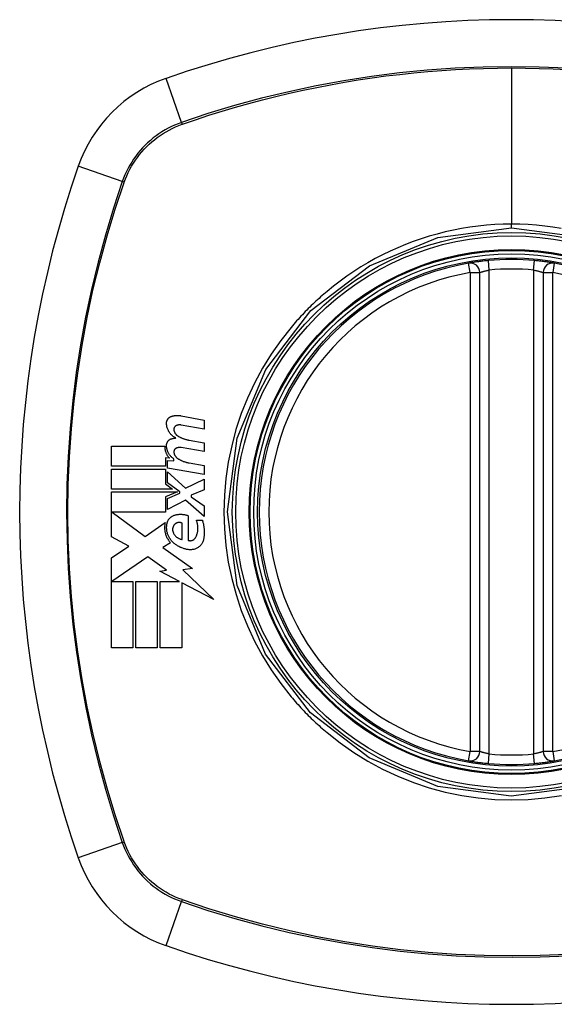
# Model space of a CAD drawing. Header units: inches. Extents: x 28 to 747, y 82 to 346.
# Tile 109 of 246: x 309.472 to 310.136, y 226.177 to 227.398. Entities that reach past the tile are written whole.
import ezdxf

# ---------------------------------------------------------------- set-up
doc = ezdxf.new("R2010")
doc.units = ezdxf.units.IN
doc.header["$MEASUREMENT"] = 0
doc.layers.add('Visible Edges(ANSI)', color=7, linetype='Continuous', lineweight=25)
doc.layers.add('Visible Tangent Edges(ANSI)', color=7, linetype='Continuous', lineweight=25)

msp = doc.modelspace()

# ---------------------------------------------------------------- linework, layer by layer
at = {"layer": 'Visible Edges(ANSI)'}
for p, q in [((310.0433, 226.4909), (310.0433, 227.0845)), ((310.122, 227.0845), (310.122, 226.4909)), ((309.6728, 226.907), (309.7014, 226.9015)), ((309.7014, 226.9015), (309.7014, 226.8905)), ((309.7014, 226.8905), (309.6727, 226.8955)), ((309.6827, 226.8768), (309.7014, 226.8735)), ((309.5862, 226.8445), (309.5862, 226.8692)), ((309.5862, 226.8692), (309.6524, 226.8692)), ((309.7014, 226.8625), (309.6727, 226.8675)), ((309.7014, 226.8735), (309.7014, 226.8625)), ((309.6587, 226.8543), (309.6535, 226.8547)), ((309.6535, 226.8547), (309.6535, 226.8445)), ((309.6559, 226.8422), (309.6559, 226.8517)), ((309.6559, 226.8517), (309.6639, 226.851)), ((309.6639, 226.851), (309.6639, 226.8534)), ((309.6535, 226.8445), (309.5862, 226.8445)), ((309.5862, 226.8162), (309.5862, 226.841)), ((309.5862, 226.841), (309.6535, 226.841)), ((309.6535, 226.841), (309.6535, 226.8225)), ((309.7014, 226.8342), (309.6559, 226.8422)), ((309.6559, 226.8238), (309.6559, 226.8375)), ((309.6559, 226.8375), (309.678, 226.8172)), ((309.6827, 226.8485), (309.7014, 226.8452)), ((309.7014, 226.8452), (309.7014, 226.8342)), ((309.678, 226.8172), (309.7014, 226.8285)), ((309.7014, 226.8285), (309.7014, 226.815)), ((309.6622, 226.8162), (309.5862, 226.8162)), ((309.5862, 226.757), (309.5862, 226.8127)), ((309.5862, 226.8127), (309.6683, 226.8127)), ((309.6535, 226.8225), (309.6622, 226.8162)), ((309.6683, 226.8127), (309.6535, 226.8065)), ((309.6712, 226.8127), (309.6559, 226.8238)), ((309.6712, 226.811), (309.6712, 226.8127)), ((309.7014, 226.815), (309.6852, 226.8087)), ((309.6535, 226.8065), (309.6535, 226.7877)), ((309.6559, 226.8045), (309.6712, 226.811)), ((309.6559, 226.791), (309.6559, 226.8045)), ((309.6782, 226.8025), (309.6559, 226.791)), ((309.7014, 226.782), (309.6782, 226.8025)), ((309.6852, 226.8087), (309.6852, 226.8067)), ((309.6852, 226.8067), (309.7014, 226.7955)), ((309.7014, 226.7955), (309.7014, 226.782)), ((309.6535, 226.7877), (309.5872, 226.7877)), ((309.5872, 226.7877), (309.628, 226.7572)), ((309.6817, 226.783), (309.6817, 226.7525)), ((309.6917, 226.7775), (309.6992, 226.7775)), ((309.628, 226.7572), (309.6529, 226.7745)), ((309.6742, 226.7537), (309.6742, 226.7737)), ((309.6079, 226.7454), (309.5862, 226.757)), ((309.5862, 226.7307), (309.6079, 226.7454)), ((309.6597, 226.7495), (309.65, 226.7437)), ((309.65, 226.7437), (309.6867, 226.7175)), ((309.5862, 226.6192), (309.5862, 226.7307)), ((309.6314, 226.7322), (309.5867, 226.7015)), ((309.6548, 226.7158), (309.6314, 226.7322)), ((309.6464, 226.7142), (309.6548, 226.7158)), ((309.6867, 226.7175), (309.6749, 226.7159)), ((309.6749, 226.7159), (309.7134, 226.6793)), ((309.6709, 226.7015), (309.6464, 226.7142)), ((309.5867, 226.7015), (309.6129, 226.7015)), ((309.6129, 226.7015), (309.6129, 226.6192)), ((309.6164, 226.6192), (309.6164, 226.7015)), ((309.6164, 226.7015), (309.6432, 226.7015)), ((309.6432, 226.7015), (309.6432, 226.6192)), ((309.6469, 226.6192), (309.6469, 226.7015)), ((309.6469, 226.7015), (309.6709, 226.7015)), ((309.7134, 226.6793), (309.6737, 226.7)), ((309.6737, 226.7), (309.6737, 226.6192)), ((309.6129, 226.6192), (309.5862, 226.6192)), ((309.6432, 226.6192), (309.6164, 226.6192)), ((309.6737, 226.6192), (309.6469, 226.6192))]:
    msp.add_line(p, q, dxfattribs=at)
at = {"layer": 'Visible Edges(ANSI)', "flags": 128}
for points in [[(310.054, 227.0994), (310.0524, 227.0992), (310.0508, 227.0991), (310.0492, 227.0989), (310.0477, 227.0987), (310.0461, 227.0986), (310.0446, 227.0984), (310.0432, 227.0982), (310.0418, 227.098), (310.0404, 227.0978), (310.0391, 227.0977), (310.0378, 227.0975), (310.0367, 227.0973), (310.0356, 227.0971), (310.0346, 227.097), (310.0336, 227.0968), (310.0328, 227.0967), (310.032, 227.0966), (310.0313, 227.0965), (310.0308, 227.0964), (310.0303, 227.0963), (310.0299, 227.0962), (310.0297, 227.0962), (310.0295, 227.0962), (310.0295, 227.0961)], [(310.1358, 227.0961), (310.1358, 227.0962), (310.1356, 227.0962), (310.1354, 227.0962), (310.135, 227.0963), (310.1345, 227.0964), (310.134, 227.0965), (310.1333, 227.0966), (310.1325, 227.0967), (310.1317, 227.0968), (310.1307, 227.097), (310.1297, 227.0971), (310.1286, 227.0973), (310.1274, 227.0975), (310.1262, 227.0977), (310.1249, 227.0978), (310.1235, 227.098), (310.1221, 227.0982), (310.1206, 227.0984), (310.1191, 227.0986), (310.1176, 227.0987), (310.1161, 227.0989), (310.1145, 227.0991), (310.1129, 227.0992), (310.1113, 227.0994)], [(309.6547, 226.898), (309.6547, 226.8984), (309.6547, 226.8989), (309.6548, 226.8993), (309.6549, 226.8998), (309.655, 226.9002), (309.6551, 226.9007), (309.6553, 226.9011), (309.6555, 226.9015), (309.6557, 226.9019), (309.6559, 226.9023), (309.6561, 226.9027), (309.6564, 226.9031), (309.6567, 226.9035), (309.657, 226.9038), (309.6573, 226.9041), (309.6576, 226.9044), (309.6579, 226.9047), (309.6583, 226.905), (309.6587, 226.9052), (309.659, 226.9055), (309.6594, 226.9057), (309.6598, 226.9059), (309.6602, 226.9061), (309.6607, 226.9062)], [(309.6607, 226.9062), (309.6611, 226.9064), (309.6616, 226.9065), (309.6621, 226.9067), (309.6626, 226.9068), (309.6631, 226.9069), (309.6637, 226.907), (309.6642, 226.9071), (309.6647, 226.9072), (309.6652, 226.9072), (309.6657, 226.9073), (309.6662, 226.9074), (309.6667, 226.9074), (309.6672, 226.9074), (309.6677, 226.9074), (309.6683, 226.9074), (309.6688, 226.9074), (309.6693, 226.9074), (309.6698, 226.9074), (309.6703, 226.9074), (309.6708, 226.9073), (309.6713, 226.9072), (309.6718, 226.9072), (309.6723, 226.9071), (309.6728, 226.907)], [(309.6662, 226.8795), (309.6653, 226.8799), (309.6645, 226.8804), (309.6637, 226.8809), (309.663, 226.8814), (309.6622, 226.882), (309.6615, 226.8826), (309.6608, 226.8832), (309.6601, 226.8839), (309.6595, 226.8846), (309.6589, 226.8854), (309.6584, 226.8861), (309.6578, 226.8869), (309.6573, 226.8878), (309.6569, 226.8886), (309.6565, 226.8895), (309.6561, 226.8904), (309.6558, 226.8913), (309.6555, 226.8922), (309.6552, 226.8931), (309.655, 226.8941), (309.6549, 226.895), (309.6548, 226.896), (309.6547, 226.897), (309.6547, 226.898)], [(309.6668, 226.8948), (309.6665, 226.8947), (309.6663, 226.8946), (309.6661, 226.8945), (309.6659, 226.8943), (309.6657, 226.8942), (309.6655, 226.894), (309.6653, 226.8938), (309.6651, 226.8936), (309.6649, 226.8934), (309.6648, 226.8932), (309.6646, 226.893), (309.6645, 226.8928), (309.6643, 226.8925), (309.6642, 226.8923), (309.6641, 226.8921), (309.664, 226.8918), (309.664, 226.8916), (309.6639, 226.8913), (309.6638, 226.891), (309.6638, 226.8908), (309.6638, 226.8905), (309.6638, 226.8902), (309.6638, 226.89), (309.6638, 226.8897)], [(309.6638, 226.8897), (309.6639, 226.8893), (309.6639, 226.8889), (309.664, 226.8885), (309.6641, 226.8881), (309.6642, 226.8878), (309.6643, 226.8874), (309.6645, 226.887), (309.6646, 226.8866), (309.6648, 226.8863), (309.665, 226.8859), (309.6651, 226.8856), (309.6654, 226.8852), (309.6656, 226.8849), (309.6658, 226.8846), (309.666, 226.8843), (309.6663, 226.884), (309.6665, 226.8837), (309.6668, 226.8834), (309.6671, 226.8831), (309.6674, 226.8829), (309.6677, 226.8826), (309.668, 226.8824), (309.6683, 226.8822), (309.6686, 226.882)], [(309.6727, 226.8955), (309.6724, 226.8956), (309.6722, 226.8956), (309.6719, 226.8956), (309.6717, 226.8956), (309.6714, 226.8957), (309.6712, 226.8957), (309.6709, 226.8957), (309.6707, 226.8957), (309.6704, 226.8957), (309.6702, 226.8957), (309.6699, 226.8956), (309.6697, 226.8956), (309.6694, 226.8956), (309.6692, 226.8955), (309.6689, 226.8955), (309.6687, 226.8954), (309.6684, 226.8954), (309.6682, 226.8953), (309.668, 226.8953), (309.6677, 226.8952), (309.6675, 226.8951), (309.6672, 226.895), (309.667, 226.8949), (309.6668, 226.8948)], [(309.6547, 226.8705), (309.6547, 226.8709), (309.6547, 226.8714), (309.6548, 226.8718), (309.6549, 226.8723), (309.655, 226.8727), (309.6551, 226.8731), (309.6553, 226.8735), (309.6555, 226.874), (309.6557, 226.8744), (309.6559, 226.8748), (309.6561, 226.8751), (309.6564, 226.8755), (309.6567, 226.8758), (309.657, 226.8762), (309.6573, 226.8765), (309.6576, 226.8768), (309.658, 226.8771), (309.6583, 226.8773), (309.6587, 226.8776), (309.6591, 226.8778), (309.6594, 226.878), (309.6598, 226.8782), (309.6602, 226.8783), (309.6607, 226.8785)], [(309.6607, 226.8785), (309.6609, 226.8785), (309.6611, 226.8786), (309.6613, 226.8787), (309.6616, 226.8787), (309.6618, 226.8788), (309.662, 226.8788), (309.6622, 226.8789), (309.6625, 226.8789), (309.6627, 226.879), (309.6629, 226.879), (309.6632, 226.8791), (309.6634, 226.8791), (309.6636, 226.8792), (309.6638, 226.8792), (309.6641, 226.8792), (309.6643, 226.8793), (309.6645, 226.8793), (309.6648, 226.8793), (309.665, 226.8794), (309.6652, 226.8794), (309.6655, 226.8794), (309.6657, 226.8794), (309.6659, 226.8794), (309.6662, 226.8795)], [(309.6686, 226.882), (309.6692, 226.8816), (309.6697, 226.8813), (309.6703, 226.881), (309.6708, 226.8807), (309.6714, 226.8804), (309.6719, 226.8801), (309.6725, 226.8799), (309.6731, 226.8796), (309.6736, 226.8794), (309.6742, 226.8791), (309.6748, 226.8789), (309.6754, 226.8787), (309.676, 226.8785), (309.6766, 226.8783), (309.6772, 226.8781), (309.6778, 226.8779), (309.6784, 226.8777), (309.679, 226.8775), (309.6796, 226.8774), (309.6802, 226.8772), (309.6808, 226.8771), (309.6814, 226.877), (309.682, 226.8769), (309.6827, 226.8768)], [(309.6524, 226.8692), (309.6524, 226.8685), (309.6524, 226.8678), (309.6525, 226.8671), (309.6525, 226.8664), (309.6526, 226.8657), (309.6528, 226.865), (309.6529, 226.8643), (309.6531, 226.8636), (309.6533, 226.863), (309.6535, 226.8623), (309.6537, 226.8617), (309.654, 226.861), (309.6543, 226.8604), (309.6546, 226.8597), (309.6549, 226.8591), (309.6552, 226.8585), (309.6556, 226.8579), (309.656, 226.8574), (309.6564, 226.8568), (309.6568, 226.8563), (309.6572, 226.8557), (309.6577, 226.8552), (309.6582, 226.8547), (309.6587, 226.8543)], [(309.6639, 226.8534), (309.6632, 226.8539), (309.6626, 226.8544), (309.6619, 226.8549), (309.6613, 226.8554), (309.6607, 226.856), (309.6601, 226.8566), (309.6595, 226.8572), (309.659, 226.8578), (309.6585, 226.8585), (309.658, 226.8592), (309.6576, 226.8599), (309.6571, 226.8606), (309.6568, 226.8614), (309.6564, 226.8622), (309.6561, 226.8629), (309.6558, 226.8637), (309.6555, 226.8646), (309.6553, 226.8654), (309.6551, 226.8662), (309.6549, 226.867), (309.6548, 226.8679), (309.6547, 226.8687), (309.6547, 226.8696), (309.6547, 226.8705)], [(309.6668, 226.8668), (309.6665, 226.8667), (309.6663, 226.8666), (309.6661, 226.8665), (309.6659, 226.8663), (309.6657, 226.8662), (309.6655, 226.866), (309.6653, 226.8658), (309.6651, 226.8656), (309.6649, 226.8654), (309.6648, 226.8652), (309.6646, 226.865), (309.6645, 226.8648), (309.6643, 226.8646), (309.6642, 226.8643), (309.6641, 226.8641), (309.664, 226.8638), (309.664, 226.8636), (309.6639, 226.8633), (309.6638, 226.8631), (309.6638, 226.8628), (309.6638, 226.8625), (309.6638, 226.8623), (309.6638, 226.862), (309.6638, 226.8617)], [(309.6638, 226.8617), (309.6639, 226.8613), (309.6639, 226.8609), (309.664, 226.8605), (309.6641, 226.8601), (309.6642, 226.8598), (309.6643, 226.8594), (309.6645, 226.859), (309.6646, 226.8586), (309.6648, 226.8583), (309.665, 226.8579), (309.6651, 226.8576), (309.6654, 226.8572), (309.6656, 226.8569), (309.6658, 226.8566), (309.666, 226.8563), (309.6663, 226.856), (309.6665, 226.8557), (309.6668, 226.8554), (309.6671, 226.8551), (309.6674, 226.8549), (309.6677, 226.8546), (309.668, 226.8544), (309.6683, 226.8542), (309.6686, 226.854)], [(309.6727, 226.8675), (309.6724, 226.8676), (309.6722, 226.8676), (309.6719, 226.8676), (309.6717, 226.8677), (309.6714, 226.8677), (309.6712, 226.8677), (309.6709, 226.8677), (309.6707, 226.8677), (309.6704, 226.8677), (309.6702, 226.8677), (309.6699, 226.8676), (309.6697, 226.8676), (309.6694, 226.8676), (309.6692, 226.8675), (309.6689, 226.8675), (309.6687, 226.8674), (309.6684, 226.8674), (309.6682, 226.8673), (309.668, 226.8673), (309.6677, 226.8672), (309.6675, 226.8671), (309.6672, 226.867), (309.667, 226.8669), (309.6668, 226.8668)], [(309.6686, 226.854), (309.6692, 226.8536), (309.6697, 226.8533), (309.6703, 226.853), (309.6708, 226.8527), (309.6714, 226.8524), (309.6719, 226.8521), (309.6725, 226.8518), (309.6731, 226.8515), (309.6736, 226.8513), (309.6742, 226.851), (309.6748, 226.8508), (309.6754, 226.8505), (309.676, 226.8503), (309.6766, 226.8501), (309.6772, 226.8499), (309.6778, 226.8497), (309.6784, 226.8495), (309.679, 226.8494), (309.6796, 226.8492), (309.6802, 226.849), (309.6808, 226.8489), (309.6814, 226.8488), (309.682, 226.8486), (309.6827, 226.8485)], [(309.6552, 226.7725), (309.6552, 226.773), (309.6553, 226.7736), (309.6554, 226.7742), (309.6556, 226.7747), (309.6557, 226.7753), (309.6559, 226.7758), (309.6561, 226.7763), (309.6564, 226.7769), (309.6566, 226.7774), (309.6569, 226.7779), (309.6572, 226.7783), (309.6575, 226.7788), (309.6579, 226.7793), (309.6582, 226.7797), (309.6586, 226.7801), (309.659, 226.7805), (309.6594, 226.7809), (309.6598, 226.7812), (309.6603, 226.7816), (309.6607, 226.7819), (309.6612, 226.7822), (309.6617, 226.7825), (309.6622, 226.7827), (309.6627, 226.783)], [(309.6627, 226.783), (309.6634, 226.7833), (309.6642, 226.7836), (309.6649, 226.7838), (309.6657, 226.7841), (309.6665, 226.7843), (309.6673, 226.7845), (309.6681, 226.7846), (309.6689, 226.7847), (309.6697, 226.7848), (309.6705, 226.7849), (309.6713, 226.785), (309.6722, 226.785), (309.673, 226.785), (309.6738, 226.7849), (309.6746, 226.7848), (309.6754, 226.7847), (309.6762, 226.7846), (309.677, 226.7845), (309.6778, 226.7843), (309.6786, 226.7841), (309.6794, 226.7838), (309.6801, 226.7836), (309.6809, 226.7833), (309.6817, 226.783)], [(309.6912, 226.7567), (309.6915, 226.7575), (309.6919, 226.7583), (309.6922, 226.7592), (309.6924, 226.76), (309.6927, 226.7609), (309.6929, 226.7617), (309.6931, 226.7626), (309.6933, 226.7635), (309.6934, 226.7643), (309.6935, 226.7652), (309.6936, 226.7661), (309.6936, 226.767), (309.6936, 226.7679), (309.6936, 226.7688), (309.6935, 226.7697), (309.6934, 226.7706), (309.6933, 226.7715), (309.6932, 226.7724), (309.693, 226.7732), (309.6928, 226.7741), (309.6925, 226.7749), (309.6923, 226.7758), (309.692, 226.7766), (309.6917, 226.7775)], [(309.6992, 226.7775), (309.6994, 226.7766), (309.6997, 226.7756), (309.6999, 226.7747), (309.7001, 226.7738), (309.7004, 226.7729), (309.7005, 226.772), (309.7007, 226.771), (309.7009, 226.7701), (309.701, 226.7691), (309.7011, 226.7682), (309.7012, 226.7673), (309.7013, 226.7663), (309.7014, 226.7654), (309.7014, 226.7644), (309.7014, 226.7635), (309.7015, 226.7625), (309.7014, 226.7616), (309.7014, 226.7606), (309.7014, 226.7597), (309.7013, 226.7587), (309.7012, 226.7578), (309.7011, 226.7568), (309.701, 226.7559), (309.7009, 226.755)], [(309.6529, 226.7745), (309.6527, 226.7734), (309.6525, 226.7722), (309.6524, 226.7711), (309.6523, 226.77), (309.6522, 226.7689), (309.6522, 226.7677), (309.6523, 226.7666), (309.6524, 226.7655), (309.6525, 226.7644), (309.6527, 226.7632), (309.6529, 226.7621), (309.6532, 226.761), (309.6535, 226.76), (309.6539, 226.7589), (309.6543, 226.7579), (309.6547, 226.7568), (309.6552, 226.7558), (309.6557, 226.7548), (309.6563, 226.7539), (309.6569, 226.7529), (309.6575, 226.752), (309.6582, 226.7512), (309.6589, 226.7503), (309.6597, 226.7495)], [(309.6618, 226.751), (309.6612, 226.7517), (309.6606, 226.7524), (309.66, 226.7531), (309.6594, 226.7539), (309.6589, 226.7547), (309.6583, 226.7555), (309.6579, 226.7564), (309.6574, 226.7572), (309.657, 226.7581), (309.6566, 226.759), (309.6563, 226.7599), (309.656, 226.7608), (309.6557, 226.7618), (309.6554, 226.7627), (309.6552, 226.7637), (309.6551, 226.7646), (309.655, 226.7656), (309.6549, 226.7666), (309.6548, 226.7676), (309.6548, 226.7686), (309.6548, 226.7695), (309.6549, 226.7705), (309.655, 226.7715), (309.6552, 226.7725)], [(309.6642, 226.7717), (309.6639, 226.7714), (309.6637, 226.7711), (309.6635, 226.7708), (309.6633, 226.7704), (309.6631, 226.7701), (309.663, 226.7698), (309.6628, 226.7694), (309.6627, 226.769), (309.6625, 226.7687), (309.6624, 226.7683), (309.6623, 226.7679), (309.6623, 226.7676), (309.6622, 226.7672), (309.6622, 226.7668), (309.6621, 226.7664), (309.6621, 226.766), (309.6621, 226.7656), (309.6622, 226.7652), (309.6622, 226.7648), (309.6623, 226.7645), (309.6623, 226.7641), (309.6624, 226.7637), (309.6625, 226.7633), (309.6627, 226.763)], [(309.6742, 226.7737), (309.6737, 226.7739), (309.6733, 226.7741), (309.6729, 226.7743), (309.6724, 226.7744), (309.672, 226.7745), (309.6715, 226.7746), (309.6711, 226.7746), (309.6706, 226.7747), (309.6702, 226.7747), (309.6697, 226.7747), (309.6693, 226.7746), (309.6688, 226.7745), (309.6684, 226.7744), (309.6679, 226.7743), (309.6675, 226.7741), (309.6671, 226.774), (309.6667, 226.7738), (309.6663, 226.7735), (309.6659, 226.7733), (309.6655, 226.773), (309.6651, 226.7727), (309.6648, 226.7724), (309.6645, 226.7721), (309.6642, 226.7717)], [(309.6627, 226.763), (309.6629, 226.7623), (309.6632, 226.7617), (309.6634, 226.7611), (309.6638, 226.7606), (309.6641, 226.76), (309.6645, 226.7595), (309.6649, 226.7589), (309.6653, 226.7584), (309.6657, 226.7579), (309.6662, 226.7575), (309.6667, 226.757), (309.6672, 226.7566), (309.6677, 226.7562), (309.6682, 226.7559), (309.6688, 226.7555), (309.6693, 226.7552), (309.6699, 226.7549), (309.6705, 226.7547), (309.6711, 226.7544), (309.6717, 226.7542), (309.6723, 226.7541), (309.6729, 226.7539), (309.6735, 226.7538), (309.6742, 226.7537)], [(309.6817, 226.7525), (309.6821, 226.7523), (309.6826, 226.7522), (309.683, 226.7522), (309.6835, 226.7521), (309.684, 226.7521), (309.6844, 226.7521), (309.6849, 226.7522), (309.6854, 226.7523), (309.6858, 226.7524), (309.6863, 226.7525), (309.6867, 226.7526), (309.6871, 226.7528), (309.6876, 226.753), (309.688, 226.7532), (309.6884, 226.7535), (309.6888, 226.7538), (309.6891, 226.7541), (309.6895, 226.7544), (309.6898, 226.7547), (309.6901, 226.7551), (309.6904, 226.7555), (309.6907, 226.7559), (309.6909, 226.7563), (309.6912, 226.7567)], [(309.7009, 226.755), (309.7007, 226.7539), (309.7005, 226.7529), (309.7002, 226.7519), (309.6998, 226.7509), (309.6993, 226.75), (309.6988, 226.7491), (309.6983, 226.7482), (309.6977, 226.7474), (309.6971, 226.7466), (309.6964, 226.7458), (309.6956, 226.7451), (309.6948, 226.7445), (309.694, 226.7439), (309.6932, 226.7433), (309.6923, 226.7428), (309.6914, 226.7424), (309.6905, 226.742), (309.6896, 226.7417), (309.6886, 226.7414), (309.6876, 226.7412), (309.6866, 226.7411), (309.6856, 226.741), (309.6847, 226.7409), (309.6837, 226.741)], [(309.6837, 226.741), (309.6826, 226.741), (309.6816, 226.7411), (309.6806, 226.7413), (309.6796, 226.7414), (309.6786, 226.7416), (309.6777, 226.7419), (309.6767, 226.7421), (309.6757, 226.7424), (309.6747, 226.7427), (309.6738, 226.7431), (309.6728, 226.7435), (309.6719, 226.7439), (309.671, 226.7443), (309.6701, 226.7448), (309.6692, 226.7453), (309.6683, 226.7458), (309.6674, 226.7464), (309.6666, 226.7469), (309.6657, 226.7475), (309.6649, 226.7482), (309.6641, 226.7488), (309.6633, 226.7495), (309.6626, 226.7502), (309.6618, 226.751)], [(310.0295, 226.4793), (310.0295, 226.4793), (310.0297, 226.4792), (310.0299, 226.4792), (310.0303, 226.4791), (310.0308, 226.479), (310.0313, 226.479), (310.032, 226.4788), (310.0328, 226.4787), (310.0336, 226.4786), (310.0346, 226.4784), (310.0356, 226.4783), (310.0367, 226.4781), (310.0378, 226.4779), (310.0391, 226.4778), (310.0404, 226.4776), (310.0418, 226.4774), (310.0432, 226.4772), (310.0446, 226.477), (310.0461, 226.4769), (310.0477, 226.4767), (310.0492, 226.4765), (310.0508, 226.4763), (310.0524, 226.4762), (310.054, 226.476)], [(310.1113, 226.476), (310.1129, 226.4762), (310.1145, 226.4763), (310.1161, 226.4765), (310.1176, 226.4767), (310.1191, 226.4769), (310.1206, 226.477), (310.1221, 226.4772), (310.1235, 226.4774), (310.1249, 226.4776), (310.1262, 226.4778), (310.1274, 226.4779), (310.1286, 226.4781), (310.1297, 226.4783), (310.1307, 226.4784), (310.1317, 226.4786), (310.1325, 226.4787), (310.1333, 226.4788), (310.134, 226.4789), (310.1345, 226.479), (310.135, 226.4791), (310.1354, 226.4792), (310.1356, 226.4792), (310.1358, 226.4793), (310.1358, 226.4793)]]:
    msp.add_lwpolyline(points, dxfattribs=at)
at = {"layer": 'Visible Edges(ANSI)'}
for radius in [0.3199, 0.315]:
    msp.add_circle((310.0827, 226.7877), radius, dxfattribs=at)
for centre, radius, start, end in [((310.0827, 226.0987), 1.2992, 70.7337, 109.2663), ((309.7124, 227.1579), 0.1772, 109.2663, 160.7337), ((310.7716, 226.7877), 1.2992, 160.7337, 199.2663), ((310.0827, 226.7877), 0.313, 99.784, 260.216), ((310.0315, 227.0845), 0.0118, 0, 99.784), ((310.0827, 226.7877), 0.313, 84.7499, 95.2501), ((310.1338, 227.0845), 0.0118, 80.216, 180), ((310.0827, 226.7877), 0.313, 279.784, 80.216), ((310.0315, 226.4909), 0.0118, 260.216, 0), ((310.1338, 226.4909), 0.0118, 180, 279.784), ((310.0827, 226.7877), 0.313, 264.7499, 275.2501), ((309.7124, 226.4175), 0.1772, 199.2663, 250.7337), ((310.0827, 227.4767), 1.2992, 250.7337, 289.2663)]:
    msp.add_arc(centre, radius, start, end, dxfattribs=at)
at = {"layer": 'Visible Tangent Edges(ANSI)'}
for p, q in [((310.0827, 227.3381), (310.0827, 227.1445)), ((309.6731, 227.2705), (309.654, 227.3252)), ((309.6739, 227.2683), (309.6743, 227.2684)), ((309.5998, 227.1973), (309.5452, 227.2164)), ((309.6019, 227.196), (309.6021, 227.1965)), ((310.0827, 227.1399), (310.0827, 227.1445)), ((310.0315, 227.0845), (310.0295, 227.0961)), ((310.0551, 227.0876), (310.054, 227.0994)), ((310.1102, 227.0876), (310.1113, 227.0994)), ((310.1358, 227.0961), (310.1338, 227.0845)), ((310.0315, 227.0845), (310.0433, 227.0845)), ((310.0315, 227.0845), (310.0315, 226.4909)), ((310.0551, 226.4878), (310.0551, 227.0876)), ((310.1102, 227.0876), (310.1102, 226.4878)), ((310.122, 227.0845), (310.1338, 227.0845)), ((310.1338, 226.4909), (310.1338, 227.0845)), ((310.0295, 226.4793), (310.0315, 226.4909)), ((310.0433, 226.4909), (310.0315, 226.4909)), ((310.054, 226.476), (310.0551, 226.4878)), ((310.1113, 226.476), (310.1102, 226.4878)), ((310.1338, 226.4909), (310.122, 226.4909)), ((310.1338, 226.4909), (310.1358, 226.4793)), ((309.5998, 226.3781), (309.5452, 226.359)), ((309.6021, 226.3789), (309.6019, 226.3794)), ((309.654, 226.2502), (309.6731, 226.3049)), ((309.6743, 226.307), (309.6739, 226.3072))]:
    msp.add_line(p, q, dxfattribs=at)
at = {"layer": 'Visible Tangent Edges(ANSI)', "flags": 128}
for points in [[(310.1517, 227.3378), (310.117, 227.3392), (310.0823, 227.3397), (310.0476, 227.3392), (310.0129, 227.3377), (309.9782, 227.3353), (309.9436, 227.3319), (309.9091, 227.3276), (309.8746, 227.3222), (309.8404, 227.316), (309.8064, 227.3087), (309.7726, 227.3006), (309.7391, 227.2915), (309.706, 227.2815), (309.6731, 227.2705)], [(309.6743, 227.2684), (309.6907, 227.274), (309.7071, 227.2794), (309.7236, 227.2846), (309.7402, 227.2895), (309.7568, 227.2942), (309.7736, 227.2986), (309.7904, 227.3029), (309.8073, 227.3069), (309.8242, 227.3106), (309.8412, 227.3141), (309.8583, 227.3174), (309.8754, 227.3205), (309.8925, 227.3233), (309.9097, 227.3258), (309.9269, 227.3282), (309.9442, 227.3302), (309.9615, 227.3321), (309.9788, 227.3337), (309.9961, 227.335), (310.0134, 227.3361), (310.0307, 227.337), (310.048, 227.3376), (310.0653, 227.3379), (310.0827, 227.3381)], [(310.0827, 227.3381), (310.0999, 227.3379), (310.1172, 227.3376), (310.1345, 227.337), (310.1518, 227.3361)], [(309.6731, 227.2705), (309.6689, 227.269), (309.6647, 227.2673), (309.6607, 227.2655), (309.6567, 227.2635), (309.6528, 227.2613), (309.6489, 227.259), (309.6452, 227.2566), (309.6416, 227.254), (309.638, 227.2513), (309.6346, 227.2484), (309.6312, 227.2455), (309.628, 227.2424), (309.6249, 227.2391), (309.6219, 227.2358), (309.6191, 227.2324), (309.6164, 227.2288), (309.6138, 227.2252), (309.6114, 227.2214), (309.6091, 227.2176), (309.6069, 227.2137), (309.6049, 227.2097), (309.6031, 227.2056), (309.6014, 227.2015), (309.5998, 227.1973)], [(309.6021, 227.1965), (309.6036, 227.2006), (309.6053, 227.2046), (309.6072, 227.2086), (309.6092, 227.2125), (309.6113, 227.2163), (309.6136, 227.2201), (309.616, 227.2237), (309.6185, 227.2273), (309.6211, 227.2307), (309.6239, 227.2341), (309.6268, 227.2373), (309.6299, 227.2405), (309.633, 227.2435), (309.6363, 227.2464), (309.6396, 227.2492), (309.6431, 227.2519), (309.6467, 227.2544), (309.6503, 227.2568), (309.654, 227.2591), (309.6579, 227.2612), (309.6618, 227.2632), (309.6657, 227.265), (309.6698, 227.2667), (309.6739, 227.2683)], [(309.5998, 227.1973), (309.5889, 227.1643), (309.5788, 227.131), (309.5697, 227.0974), (309.5615, 227.0635), (309.5543, 227.0294), (309.548, 226.995), (309.5427, 226.9605), (309.5383, 226.9258), (309.535, 226.8911), (309.5326, 226.8564), (309.5311, 226.8217), (309.5307, 226.7869), (309.5312, 226.7522), (309.5327, 226.7175), (309.5351, 226.6828), (309.5385, 226.6483), (309.5428, 226.6138), (309.5482, 226.5795), (309.5544, 226.5454), (309.5616, 226.5114), (309.5698, 226.4777), (309.5789, 226.4442), (309.5889, 226.411), (309.5998, 226.3781)], [(309.6019, 226.3794), (309.5909, 226.4122), (309.5809, 226.4452), (309.5717, 226.4786), (309.5635, 226.5122), (309.5563, 226.5461), (309.55, 226.5801), (309.5446, 226.6143), (309.5402, 226.6486), (309.5368, 226.6831), (309.5343, 226.7177), (309.5328, 226.7523), (309.5323, 226.7869), (309.5328, 226.8216), (309.5342, 226.8562), (309.5366, 226.8909), (309.5401, 226.9255), (309.5444, 226.96), (309.5498, 226.9944), (309.5561, 227.0287), (309.5634, 227.0627), (309.5717, 227.0965), (309.5808, 227.13), (309.5909, 227.1632), (309.6019, 227.196)], [(310.0827, 227.1445), (310.0723, 227.1444), (310.062, 227.1439), (310.0516, 227.1431), (310.0413, 227.1421), (310.031, 227.1407), (310.0208, 227.1391), (310.0106, 227.1371), (310.0005, 227.1349), (309.9904, 227.1323), (309.9805, 227.1295), (309.9706, 227.1264), (309.9608, 227.123), (309.9512, 227.1193), (309.9416, 227.1153), (309.9321, 227.1111), (309.9228, 227.1066), (309.9136, 227.1018), (309.9045, 227.0967), (309.8956, 227.0914), (309.8869, 227.0858), (309.8784, 227.08), (309.87, 227.074), (309.8618, 227.0677), (309.8538, 227.0612)], [(310.1445, 227.1391), (310.1342, 227.1408), (310.1239, 227.1421), (310.1136, 227.1432), (310.1033, 227.1439), (310.093, 227.1444), (310.0827, 227.1445)], [(310.1738, 226.4475), (310.0824, 226.4355), (309.9911, 226.4475), (309.906, 226.4828), (309.8331, 226.5388), (309.7774, 226.6116), (309.7424, 226.6967), (309.7304, 226.7881), (309.7425, 226.8794), (309.7778, 226.9645), (309.8338, 227.0373), (309.9066, 227.093), (309.9915, 227.128), (310.0827, 227.1399)], [(310.0827, 227.1399), (310.174, 227.1279)], [(310.0433, 227.0845), (310.0433, 227.0845), (310.0434, 227.0845), (310.0435, 227.0846), (310.0437, 227.0846), (310.0439, 227.0847), (310.0442, 227.0848), (310.0445, 227.0849), (310.0449, 227.085), (310.0453, 227.0852), (310.0457, 227.0853), (310.0462, 227.0855), (310.0468, 227.0856), (310.0473, 227.0858), (310.0479, 227.086), (310.0485, 227.0861), (310.0492, 227.0863), (310.0499, 227.0865), (310.0506, 227.0867), (310.0513, 227.0868), (310.052, 227.087), (310.0528, 227.0872), (310.0536, 227.0873), (310.0543, 227.0875), (310.0551, 227.0876)], [(310.1102, 227.0876), (310.111, 227.0875), (310.1118, 227.0873), (310.1125, 227.0872), (310.1133, 227.087), (310.114, 227.0868), (310.1147, 227.0867), (310.1154, 227.0865), (310.1161, 227.0863), (310.1168, 227.0861), (310.1174, 227.086), (310.118, 227.0858), (310.1186, 227.0856), (310.1191, 227.0855), (310.1196, 227.0853), (310.12, 227.0852), (310.1204, 227.085), (310.1208, 227.0849), (310.1211, 227.0848), (310.1214, 227.0847), (310.1216, 227.0846), (310.1218, 227.0846), (310.1219, 227.0845), (310.122, 227.0845), (310.122, 227.0845)], [(309.8538, 227.0612), (309.8518, 227.0595), (309.8498, 227.0578), (309.8478, 227.056), (309.8458, 227.0543), (309.8439, 227.0525), (309.8419, 227.0508), (309.84, 227.049), (309.8381, 227.0472), (309.8362, 227.0454), (309.8343, 227.0435), (309.8324, 227.0417), (309.8305, 227.0399), (309.8287, 227.038), (309.8268, 227.0361), (309.825, 227.0342), (309.8232, 227.0323), (309.8214, 227.0304), (309.8196, 227.0285), (309.8178, 227.0265), (309.8161, 227.0245), (309.8143, 227.0226), (309.8126, 227.0206), (309.8109, 227.0186), (309.8092, 227.0166)], [(309.8092, 227.0166), (309.7964, 227.0004), (309.7845, 226.9835), (309.7737, 226.9659), (309.7638, 226.9476), (309.7551, 226.9289), (309.7474, 226.9096), (309.7408, 226.8899), (309.7355, 226.8698), (309.7313, 226.8495), (309.7283, 226.8291), (309.7265, 226.8084), (309.7259, 226.7877), (309.7265, 226.7669), (309.7283, 226.7462), (309.7313, 226.7257), (309.7355, 226.7054), (309.7409, 226.6854), (309.7474, 226.6657), (309.7551, 226.6465), (309.7639, 226.6277), (309.7737, 226.6095), (309.7846, 226.5919), (309.7964, 226.575), (309.8092, 226.5588)], [(309.8092, 226.5588), (309.8109, 226.5568), (309.8126, 226.5548), (309.8143, 226.5529), (309.8161, 226.5509), (309.8178, 226.5489), (309.8196, 226.547), (309.8214, 226.545), (309.8232, 226.5431), (309.825, 226.5412), (309.8268, 226.5393), (309.8287, 226.5374), (309.8305, 226.5356), (309.8324, 226.5337), (309.8343, 226.5319), (309.8362, 226.5301), (309.8381, 226.5282), (309.84, 226.5264), (309.8419, 226.5247), (309.8439, 226.5229), (309.8458, 226.5211), (309.8478, 226.5194), (309.8498, 226.5177), (309.8518, 226.5159), (309.8538, 226.5142)], [(309.8538, 226.5142), (309.87, 226.5014), (309.8869, 226.4896), (309.9046, 226.4787), (309.9228, 226.4689), (309.9416, 226.4601), (309.9609, 226.4524), (309.9806, 226.4459), (310.0006, 226.4405), (310.0209, 226.4363), (310.0414, 226.4333), (310.062, 226.4315), (310.0828, 226.4309), (310.1035, 226.4315), (310.1242, 226.4334), (310.1447, 226.4364)], [(310.0551, 226.4878), (310.0543, 226.4879), (310.0536, 226.4881), (310.0528, 226.4883), (310.052, 226.4884), (310.0513, 226.4886), (310.0506, 226.4888), (310.0499, 226.4889), (310.0492, 226.4891), (310.0485, 226.4893), (310.0479, 226.4895), (310.0473, 226.4896), (310.0468, 226.4898), (310.0462, 226.49), (310.0457, 226.4901), (310.0453, 226.4902), (310.0449, 226.4904), (310.0445, 226.4905), (310.0442, 226.4906), (310.0439, 226.4907), (310.0437, 226.4908), (310.0435, 226.4908), (310.0434, 226.4909), (310.0433, 226.4909), (310.0433, 226.4909)], [(310.122, 226.4909), (310.122, 226.4909), (310.1219, 226.4909), (310.1218, 226.4908), (310.1216, 226.4908), (310.1214, 226.4907), (310.1211, 226.4906), (310.1208, 226.4905), (310.1204, 226.4904), (310.12, 226.4902), (310.1196, 226.4901), (310.1191, 226.49), (310.1186, 226.4898), (310.118, 226.4896), (310.1174, 226.4895), (310.1168, 226.4893), (310.1161, 226.4891), (310.1154, 226.4889), (310.1147, 226.4888), (310.114, 226.4886), (310.1133, 226.4884), (310.1125, 226.4882), (310.1118, 226.4881), (310.111, 226.4879), (310.1102, 226.4878)], [(309.5998, 226.3781), (309.6014, 226.3739), (309.6031, 226.3698), (309.6049, 226.3657), (309.6069, 226.3617), (309.6091, 226.3578), (309.6114, 226.354), (309.6138, 226.3502), (309.6164, 226.3466), (309.6191, 226.3431), (309.6219, 226.3396), (309.6249, 226.3363), (309.628, 226.3331), (309.6312, 226.33), (309.6346, 226.327), (309.638, 226.3241), (309.6416, 226.3214), (309.6452, 226.3189), (309.6489, 226.3164), (309.6528, 226.3141), (309.6567, 226.312), (309.6607, 226.31), (309.6647, 226.3081), (309.6689, 226.3064), (309.6731, 226.3049)], [(309.6739, 226.3072), (309.6698, 226.3087), (309.6657, 226.3104), (309.6618, 226.3122), (309.6579, 226.3142), (309.654, 226.3163), (309.6503, 226.3186), (309.6467, 226.321), (309.6431, 226.3235), (309.6396, 226.3262), (309.6363, 226.329), (309.633, 226.3319), (309.6299, 226.3349), (309.6269, 226.3381), (309.6239, 226.3413), (309.6211, 226.3447), (309.6185, 226.3481), (309.616, 226.3517), (309.6135, 226.3554), (309.6113, 226.3591), (309.6092, 226.3629), (309.6072, 226.3668), (309.6053, 226.3708), (309.6036, 226.3748), (309.6021, 226.3789)], [(309.6731, 226.3049), (309.706, 226.2939), (309.7393, 226.2839), (309.773, 226.2748), (309.8069, 226.2666), (309.841, 226.2593), (309.8754, 226.2531), (309.9099, 226.2477), (309.9445, 226.2434), (309.9792, 226.24), (310.014, 226.2376), (310.0487, 226.2362), (310.0834, 226.2357), (310.1182, 226.2362), (310.1529, 226.2377)], [(310.1527, 226.2394), (310.1181, 226.2379), (310.0834, 226.2374), (310.0488, 226.2378), (310.0142, 226.2393), (309.9795, 226.2417), (309.9449, 226.2451), (309.9103, 226.2495), (309.8759, 226.2548), (309.8417, 226.2612), (309.8076, 226.2685), (309.7738, 226.2767), (309.7403, 226.2859), (309.7072, 226.296), (309.6743, 226.307)]]:
    msp.add_lwpolyline(points, dxfattribs=at)
at = {"layer": 'Visible Tangent Edges(ANSI)'}
for radius in [0.3464, 0.3422, 0.3254, 0.3242]:
    msp.add_circle((310.0827, 226.7877), radius, dxfattribs=at)
for start, end in [(99.784, 260.216), (84.7499, 95.2501), (279.784, 80.216), (264.7499, 275.2501)]:
    msp.add_arc((310.0827, 226.7877), 0.3012, start, end, dxfattribs=at)
for centre, major_axis, start_param, end_param in [((309.6747, 227.2659), (0.00321, -0.00931), 4.18856, 4.452267), ((309.6045, 227.1957), (0.00931, -0.00321), 1.830918, 2.094625), ((309.6045, 226.3797), (-0.00931, -0.00321), 1.046967, 1.310674), ((309.6747, 226.3095), (0.00321, 0.00931), 1.830918, 2.094625)]:
    msp.add_ellipse(centre, major_axis=major_axis, ratio=0.002592, start_param=start_param, end_param=end_param, dxfattribs=at)

doc.saveas('drawing.dxf')
